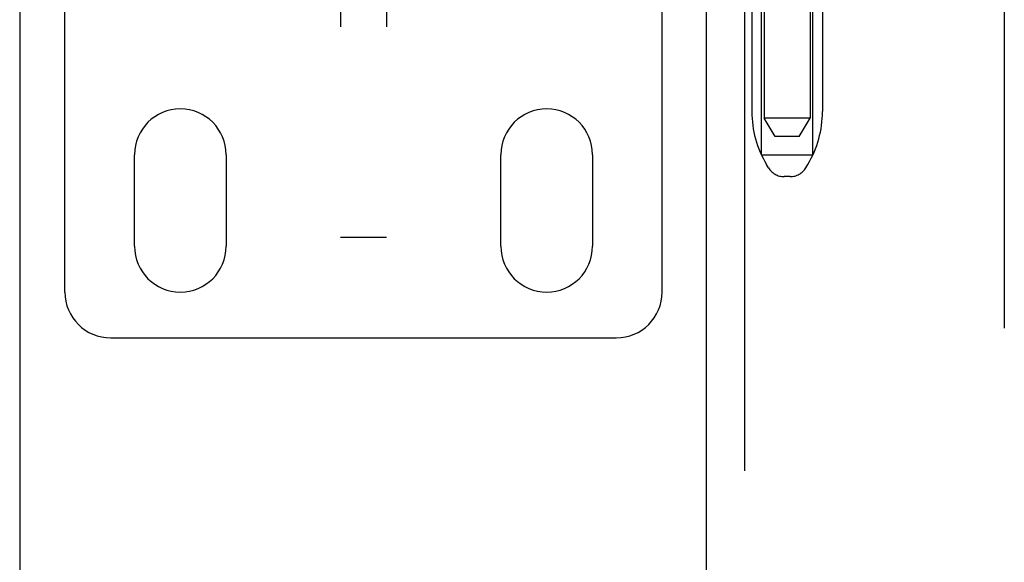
# Model space of a CAD drawing. Header units: inches. Extents: x 0 to 283, y 0 to 183.
# Tile 17 of 116: x 99.8 to 102.49, y 90.8 to 92.28. Entities that reach past the tile are written whole.
import ezdxf

# ---------------------------------------------------------------- set-up
doc = ezdxf.new("R2010")
doc.units = ezdxf.units.IN
doc.header["$LTSCALE"] = 15.583333
doc.header["$MEASUREMENT"] = 0
doc.linetypes.add('HIDDEN', pattern=[0.2, 0.1, -0.1])
for name, color, linetype in [('DEFAULT_2', 8, 'HIDDEN'), ('LEFTHAND_DOOR_ASSEMBLY', 7, 'CONTINUOUS'), ('RIGHTHAND_DOOR_ASSEMBLY', 7, 'CONTINUOUS')]:
    doc.layers.add(name, color=color, linetype=linetype)

msp = doc.modelspace()

# ---------------------------------------------------------------- linework, layer by layer
at = {"layer": 'DEFAULT_2', "color": 8, "linetype": 'HIDDEN'}
for p, q in [((102.4878, 130.3968), (102.4878, 57.4268)), ((100.6763, 96.9358), (100.6763, 91.6858)), ((100.8013, 96.9358), (100.8013, 91.6858)), ((101.8326, 95.481), (101.8326, 92.0118)), ((101.9576, 95.481), (101.9576, 92.0118)), ((101.8251, 91.9118), (101.8251, 92.4118)), ((101.9651, 91.9118), (101.9651, 92.4118)), ((99.9238, 91.5368), (99.9238, 92.3857)), ((101.5538, 91.5368), (101.5538, 92.3857)), ((101.7986, 92.3518), (101.7986, 92.0294)), ((101.9916, 92.3518), (101.9916, 92.0294)), ((101.9576, 92.0118), (101.8326, 92.0118)), ((101.8626, 91.9618), (101.8326, 92.0118)), ((101.9276, 91.9618), (101.9576, 92.0118)), ((101.9276, 91.9618), (101.8626, 91.9618)), ((100.1138, 91.6618), (100.1138, 91.9118)), ((100.3638, 91.9118), (100.3638, 91.6618)), ((101.1138, 91.6618), (101.1138, 91.9118)), ((101.3638, 91.9118), (101.3638, 91.6618)), ((101.8251, 91.9118), (101.9651, 91.9118)), ((101.844, 91.8761), (101.8385, 91.8853)), ((101.9461, 91.8761), (101.9517, 91.8853)), ((101.9032, 91.8518), (101.8869, 91.8518)), ((100.8013, 91.6858), (100.6763, 91.6858)), ((100.0488, 91.4118), (101.4288, 91.4118))]:
    msp.add_line(p, q, dxfattribs=at)
for centre, radius, start, end in [((100.2388, 91.9118), 0.125, 0, 180), ((101.2388, 91.9118), 0.125, 0, 180), ((102.0786, 92.0294), 0.28, 180, 210.9637), ((101.7116, 92.0294), 0.28, 329.0363, 360), ((101.8869, 91.9018), 0.05, 210.9637, 270), ((101.9032, 91.9018), 0.05, 270, 329.0363), ((100.2388, 91.6618), 0.125, 180, 360), ((101.2388, 91.6618), 0.125, 180, 360), ((100.0488, 91.5368), 0.125, 180, 270), ((101.4288, 91.5368), 0.125, 270, 360)]:
    msp.add_arc(centre, radius, start, end, dxfattribs=at)
at = {"layer": 'LEFTHAND_DOOR_ASSEMBLY', "color": 3, "linetype": 'Continuous'}
msp.add_line((99.8003, 131.0578), (99.8003, 56.7658), dxfattribs=at)
at = {"layer": 'RIGHTHAND_DOOR_ASSEMBLY', "color": 3, "linetype": 'Continuous'}
msp.add_line((101.6753, 56.7658), (101.6753, 131.0578), dxfattribs=at)
at = {"layer": 'RIGHTHAND_DOOR_ASSEMBLY', "color": 8, "linetype": 'HIDDEN'}
msp.add_line((101.7793, 56.7658), (101.7793, 131.0578), dxfattribs=at)

doc.saveas('drawing.dxf')
